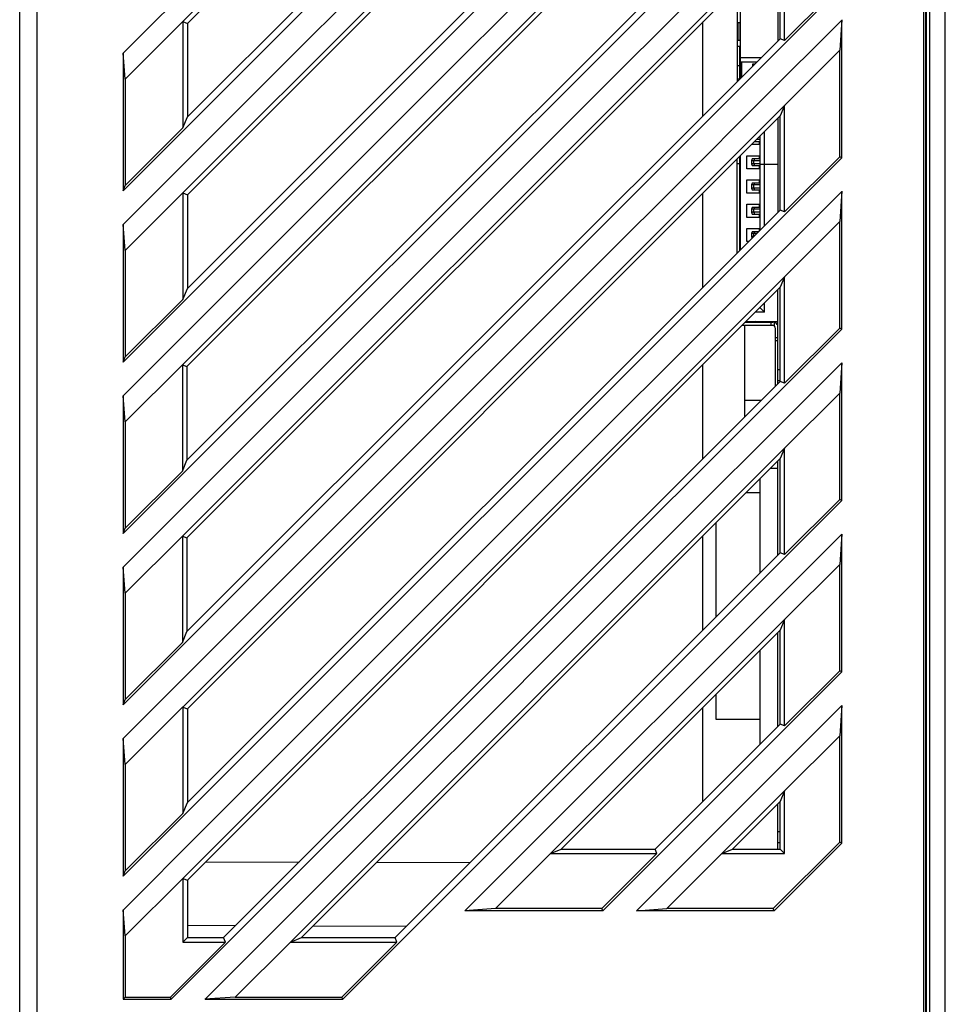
# Model space of a CAD drawing. Header units: millimetres. Extents: x 4414 to 5520, y -269 to 495.
# Tile 35 of 53: x 4793 to 4835, y 95 to 139. Entities that reach past the tile are written whole.
import ezdxf

# ---------------------------------------------------------------- set-up
doc = ezdxf.new("R2010")
doc.units = ezdxf.units.MM
doc.header["$LTSCALE"] = 23.1
doc.layers.get('0').update_dxf_attribs({"linetype": 'CONTINUOUS'})

msp = doc.modelspace()

# ---------------------------------------------------------------- linework, layer by layer
at = {"color": 0, "linetype": 'Continuous'}
for p, q in [((4793.402, 76.712), (4793.402, 220.047)), ((4835.402, 76.712), (4835.402, 220.047)), ((4794.202, 76.712), (4794.202, 215.559)), ((4834.426, 76.712), (4834.426, 215.559)), ((4834.526, 76.71), (4834.526, 215.557)), ((4834.537, 215.462), (4834.537, 76.69)), ((4834.693, 215.459), (4834.693, 76.694)), ((4800.802, 139.121), (4828.112, 166.431)), ((4827.913, 165.952), (4801.009, 139.035)), ((4798.095, 131.444), (4830.709, 164.058)), ((4801.012, 134.792), (4827.913, 161.681)), ((4800.802, 131.343), (4828.112, 158.653)), ((4827.913, 158.174), (4801.009, 131.257)), ((4798.095, 123.666), (4830.709, 156.28)), ((4801.012, 127.014), (4827.913, 153.903)), ((4800.785, 123.546), (4828.112, 150.874)), ((4827.913, 150.395), (4800.992, 123.46)), ((4798.095, 115.888), (4830.709, 148.502)), ((4800.992, 119.216), (4827.913, 146.124)), ((4800.785, 115.768), (4828.112, 143.096)), ((4828.111, 138.264), (4828.112, 143.097)), ((4827.913, 142.617), (4800.992, 115.682)), ((4827.913, 138.346), (4827.913, 142.617)), ((4827.802, 142.506), (4827.802, 138.236)), ((4798.095, 108.109), (4830.709, 140.723)), ((4828.111, 138.264), (4830.611, 140.764)), ((4825.952, 139.736), (4825.952, 136.387)), ((4826.102, 136.537), (4826.102, 139.736)), ((4798.194, 136.514), (4800.802, 139.122)), ((4800.802, 139.122), (4800.805, 134.293)), ((4800.802, 139.121), (4801.009, 139.035)), ((4801.009, 139.035), (4801.012, 134.792)), ((4824.402, 134.838), (4824.402, 139.105)), ((4825.982, 139.086), (4825.982, 138.286)), ((4825.982, 139.086), (4826.072, 139.086)), ((4826.072, 139.086), (4826.072, 138.286)), ((4830.709, 139.196), (4830.611, 137.819)), ((4830.709, 132.945), (4830.709, 139.186)), ((4800.992, 111.438), (4827.913, 138.346)), ((4825.982, 138.286), (4826.072, 138.286)), ((4828.111, 138.264), (4827.913, 138.346)), ((4798.194, 136.514), (4798.095, 137.695)), ((4798.095, 137.685), (4798.095, 131.444)), ((4826.072, 137.986), (4825.952, 137.986)), ((4826.072, 136.507), (4826.072, 137.986)), ((4828.112, 135.319), (4830.611, 137.819)), ((4830.611, 132.986), (4830.611, 137.819)), ((4826.102, 137.486), (4827.052, 137.486)), ((4826.852, 137.286), (4826.102, 137.286)), ((4826.152, 137.286), (4826.152, 136.587)), ((4825.952, 137.136), (4826.102, 137.136)), ((4826.652, 137.186), (4826.652, 137.087)), ((4826.751, 137.186), (4826.652, 137.186)), ((4798.194, 136.514), (4798.194, 131.681)), ((4825.952, 136.523), (4826.072, 136.523)), ((4826.095, 136.529), (4826.072, 136.523)), ((4800.802, 108.008), (4828.112, 135.318)), ((4828.112, 135.318), (4827.913, 134.839)), ((4828.111, 130.486), (4828.112, 135.319)), ((4800.805, 134.293), (4801.012, 134.792)), ((4827.913, 134.839), (4801.009, 107.922)), ((4827.802, 134.728), (4827.802, 130.458)), ((4827.913, 130.568), (4827.913, 134.839)), ((4798.194, 131.681), (4800.805, 134.293)), ((4827.202, 129.858), (4827.202, 134.128)), ((4826.76, 133.686), (4827.002, 133.686)), ((4827.002, 133.766), (4826.84, 133.766)), ((4826.952, 133.686), (4826.952, 133.536)), ((4827.002, 133.906), (4826.98, 133.906)), ((4827.002, 129.658), (4827.002, 133.928)), ((4827.002, 133.536), (4826.61, 133.536)), ((4798.095, 100.331), (4830.709, 132.945)), ((4825.952, 128.609), (4825.952, 132.877)), ((4826.072, 128.729), (4826.072, 132.998)), ((4826.102, 128.759), (4826.102, 133.028)), ((4826.402, 132.436), (4826.402, 133.036)), ((4826.402, 133.036), (4827.002, 133.036)), ((4826.642, 132.886), (4826.602, 132.806)), ((4826.602, 132.806), (4826.602, 132.666)), ((4827.002, 132.806), (4826.602, 132.806)), ((4827.002, 132.886), (4826.642, 132.886)), ((4826.749, 132.886), (4826.719, 132.806)), ((4826.719, 132.666), (4826.719, 132.806)), ((4826.952, 133.036), (4826.952, 132.886)), ((4828.111, 130.486), (4830.611, 132.986)), ((4830.709, 132.945), (4830.611, 132.986)), ((4825.952, 132.686), (4826.102, 132.686)), ((4827.002, 132.436), (4826.402, 132.436)), ((4827.002, 132.666), (4826.602, 132.666)), ((4826.602, 132.666), (4826.642, 132.586)), ((4826.642, 132.586), (4827.002, 132.586)), ((4826.719, 132.666), (4826.749, 132.586)), ((4826.952, 132.586), (4826.952, 132.436)), ((4827.802, 132.636), (4827.002, 132.636)), ((4826.402, 131.336), (4826.402, 131.936)), ((4826.402, 131.936), (4827.002, 131.936)), ((4826.952, 131.936), (4826.952, 131.786)), ((4798.095, 131.444), (4798.194, 131.681)), ((4826.642, 131.786), (4826.602, 131.706)), ((4826.602, 131.706), (4826.602, 131.566)), ((4827.002, 131.706), (4826.602, 131.706)), ((4827.002, 131.566), (4826.602, 131.566)), ((4826.602, 131.566), (4826.642, 131.486)), ((4827.002, 131.786), (4826.642, 131.786)), ((4826.642, 131.486), (4827.002, 131.486)), ((4826.749, 131.786), (4826.719, 131.706)), ((4826.719, 131.566), (4826.719, 131.706)), ((4826.719, 131.566), (4826.749, 131.486)), ((4826.952, 131.486), (4826.952, 131.336)), ((4827.002, 131.799), (4826.955, 131.786)), ((4826.955, 131.486), (4827.002, 131.472)), ((4830.709, 131.418), (4830.611, 130.041)), ((4830.709, 125.167), (4830.709, 131.408)), ((4798.194, 128.736), (4800.802, 131.344)), ((4800.802, 131.344), (4800.805, 126.514)), ((4800.802, 131.343), (4801.009, 131.257)), ((4801.009, 131.257), (4801.012, 127.014)), ((4824.402, 127.059), (4824.402, 131.327)), ((4827.002, 131.336), (4826.402, 131.336)), ((4801.012, 103.68), (4827.913, 130.568)), ((4826.402, 130.236), (4826.402, 130.836)), ((4826.402, 130.836), (4827.002, 130.836)), ((4826.642, 130.686), (4826.602, 130.606)), ((4826.602, 130.606), (4826.602, 130.466)), ((4827.002, 130.606), (4826.602, 130.606)), ((4827.002, 130.686), (4826.642, 130.686)), ((4826.749, 130.686), (4826.719, 130.606)), ((4826.719, 130.466), (4826.719, 130.606)), ((4826.952, 130.836), (4826.952, 130.686)), ((4828.111, 130.486), (4827.913, 130.568)), ((4827.002, 130.236), (4826.402, 130.236)), ((4827.002, 130.466), (4826.602, 130.466)), ((4826.602, 130.466), (4826.642, 130.386)), ((4826.642, 130.386), (4827.002, 130.386)), ((4826.719, 130.466), (4826.749, 130.386)), ((4826.952, 130.386), (4826.952, 130.236)), ((4798.194, 128.736), (4798.095, 129.917)), ((4798.095, 129.907), (4798.095, 123.666)), ((4826.402, 129.136), (4826.402, 129.736)), ((4826.402, 129.736), (4827.002, 129.736)), ((4826.952, 129.736), (4826.952, 129.608)), ((4828.112, 127.541), (4830.611, 130.041)), ((4830.611, 125.208), (4830.611, 130.041)), ((4826.642, 129.586), (4826.602, 129.506)), ((4826.602, 129.506), (4826.602, 129.366)), ((4826.85, 129.506), (4826.602, 129.506)), ((4826.71, 129.366), (4826.602, 129.366)), ((4826.602, 129.366), (4826.638, 129.294)), ((4826.93, 129.586), (4826.642, 129.586)), ((4826.749, 129.586), (4826.719, 129.506)), ((4826.719, 129.375), (4826.719, 129.506)), ((4798.194, 128.736), (4798.194, 123.903)), ((4826.48, 129.136), (4826.402, 129.136)), ((4800.802, 100.23), (4828.112, 127.54)), ((4828.112, 127.54), (4827.913, 127.061)), ((4828.111, 122.708), (4828.112, 127.541)), ((4800.805, 126.514), (4801.012, 127.014)), ((4827.913, 127.061), (4801.009, 100.144)), ((4827.802, 122.68), (4827.802, 126.95)), ((4827.913, 122.79), (4827.913, 127.061)), ((4798.194, 123.903), (4800.805, 126.514)), ((4826.988, 126.136), (4827.002, 126.136)), ((4827.002, 126.136), (4827.002, 126.15)), ((4827.002, 126.136), (4827.202, 125.936)), ((4827.202, 125.936), (4827.202, 126.35)), ((4827.202, 125.936), (4826.788, 125.936)), ((4800.282, 94.74), (4830.709, 125.167)), ((4826.252, 125.336), (4827.652, 125.336)), ((4826.302, 121.18), (4826.302, 125.336)), ((4827.502, 125.456), (4826.309, 125.456)), ((4827.652, 125.486), (4826.339, 125.486)), ((4826.352, 125.496), (4826.352, 125.487)), ((4826.359, 125.506), (4827.802, 125.506)), ((4826.75, 125.506), (4826.752, 125.496)), ((4826.752, 125.487), (4826.752, 125.496)), ((4826.802, 125.486), (4826.802, 125.506)), ((4826.861, 125.486), (4826.802, 125.506)), ((4827.402, 125.486), (4827.402, 125.506)), ((4827.502, 125.336), (4827.502, 125.456)), ((4827.602, 125.323), (4827.602, 125.336)), ((4827.652, 125.336), (4827.652, 125.486)), ((4827.702, 124.636), (4827.693, 125.188)), ((4828.111, 122.708), (4830.611, 125.208)), ((4830.709, 125.167), (4830.611, 125.208)), ((4827.7, 124.786), (4827.802, 124.787)), ((4827.802, 124.637), (4827.702, 124.636)), ((4827.702, 122.58), (4827.702, 124.636)), ((4798.095, 123.666), (4798.194, 123.903)), ((4798.194, 120.958), (4800.785, 123.549)), ((4800.785, 123.549), (4800.785, 118.716)), ((4800.785, 123.546), (4800.992, 123.46)), ((4800.992, 123.46), (4800.992, 119.216)), ((4824.402, 119.281), (4824.402, 123.549)), ((4830.709, 123.64), (4830.611, 122.263)), ((4830.709, 117.389), (4830.709, 123.63)), ((4827.802, 123.337), (4827.913, 123.337)), ((4802.656, 97.545), (4827.913, 122.79)), ((4827.802, 122.68), (4827.802, 122.837)), ((4827.802, 122.837), (4827.913, 122.837)), ((4828.111, 122.708), (4827.913, 122.79)), ((4798.194, 120.958), (4798.095, 122.138)), ((4798.095, 122.129), (4798.095, 115.888)), ((4828.112, 119.763), (4830.611, 122.263)), ((4830.611, 117.43), (4830.611, 122.263)), ((4826.302, 121.935), (4827.057, 121.935)), ((4798.194, 120.958), (4798.194, 116.125)), ((4805.687, 97.338), (4828.112, 119.762)), ((4828.112, 119.762), (4827.913, 119.283)), ((4828.111, 114.93), (4828.112, 119.763)), ((4800.785, 118.716), (4800.992, 119.216)), ((4827.913, 119.283), (4806.184, 97.543)), ((4827.802, 114.902), (4827.802, 119.172)), ((4827.802, 118.837), (4827.802, 119.172)), ((4827.913, 115.012), (4827.913, 119.283)), ((4798.194, 116.125), (4800.785, 118.716)), ((4827.802, 118.837), (4827.467, 118.837)), ((4827.802, 114.902), (4827.802, 118.837)), ((4827.002, 114.102), (4827.002, 118.372)), ((4827.002, 117.737), (4826.368, 117.737)), ((4808.06, 94.74), (4830.709, 117.389)), ((4828.111, 114.93), (4830.611, 117.43)), ((4830.709, 117.389), (4830.611, 117.43)), ((4825.002, 112.103), (4825.002, 116.371)), ((4798.095, 115.888), (4798.194, 116.125)), ((4798.194, 113.18), (4800.785, 115.771)), ((4800.785, 115.771), (4800.785, 110.938)), ((4800.785, 115.768), (4800.992, 115.682)), ((4813.608, 98.76), (4830.709, 115.852)), ((4824.402, 111.503), (4824.402, 115.77)), ((4830.709, 115.861), (4830.611, 114.484)), ((4830.709, 109.611), (4830.709, 115.852)), ((4800.992, 115.682), (4800.992, 111.438)), ((4810.435, 97.542), (4827.913, 115.012)), ((4828.111, 114.93), (4827.913, 115.012)), ((4828.112, 111.985), (4830.611, 114.484)), ((4830.611, 109.651), (4830.611, 114.484)), ((4798.194, 113.18), (4798.095, 114.36)), ((4798.095, 114.351), (4798.095, 108.109)), ((4798.194, 113.18), (4798.194, 108.347)), ((4817.486, 101.358), (4828.112, 111.984)), ((4828.112, 111.984), (4827.913, 111.504)), ((4828.111, 107.151), (4828.112, 111.985)), ((4800.785, 110.938), (4800.992, 111.438)), ((4827.913, 111.504), (4817.973, 101.559)), ((4827.802, 107.123), (4827.802, 111.394)), ((4827.802, 107.123), (4827.802, 111.394)), ((4827.913, 107.234), (4827.913, 111.504)), ((4798.194, 108.347), (4800.785, 110.938)), ((4827.002, 106.337), (4827.002, 110.593)), ((4819.859, 98.76), (4830.709, 109.611)), ((4828.111, 107.151), (4830.611, 109.651)), ((4830.709, 109.611), (4830.611, 109.651)), ((4798.095, 108.109), (4798.194, 108.347)), ((4825.002, 107.437), (4825.002, 108.593)), ((4798.194, 105.401), (4800.802, 108.01)), ((4800.802, 108.01), (4800.805, 103.18)), ((4800.802, 108.008), (4801.009, 107.922)), ((4801.009, 107.922), (4801.012, 103.68)), ((4821.386, 98.76), (4830.709, 108.074)), ((4824.402, 103.725), (4824.402, 107.992)), ((4830.709, 108.083), (4830.611, 106.706)), ((4830.709, 101.833), (4830.709, 108.074)), ((4827.002, 107.437), (4825.002, 107.437)), ((4822.235, 101.558), (4827.913, 107.234)), ((4828.111, 107.151), (4827.913, 107.234)), ((4798.194, 105.401), (4798.095, 106.582)), ((4798.095, 106.572), (4798.095, 100.331)), ((4828.112, 104.207), (4830.611, 106.706)), ((4830.611, 101.873), (4830.611, 106.706)), ((4827.016, 106.337), (4827.002, 106.337)), ((4798.194, 105.401), (4798.194, 100.568)), ((4825.264, 101.358), (4828.112, 104.205)), ((4828.112, 104.205), (4827.913, 103.726)), ((4828.111, 101.358), (4828.112, 104.207)), ((4827.913, 103.726), (4825.745, 101.557)), ((4827.913, 101.556), (4827.913, 103.726)), ((4800.805, 103.18), (4801.012, 103.68)), ((4827.802, 102.337), (4827.802, 103.616)), ((4827.802, 101.556), (4827.802, 103.616)), ((4798.194, 100.568), (4800.805, 103.18)), ((4827.913, 102.337), (4827.802, 102.337)), ((4817.486, 101.358), (4817.973, 101.559)), ((4817.973, 101.559), (4822.235, 101.558)), ((4822.318, 101.358), (4822.235, 101.558)), ((4825.264, 101.358), (4825.745, 101.557)), ((4825.745, 101.557), (4827.913, 101.556)), ((4830.611, 101.873), (4827.596, 98.858)), ((4827.637, 98.76), (4830.709, 101.833)), ((4827.913, 101.837), (4827.802, 101.837)), ((4828.111, 101.358), (4827.913, 101.556)), ((4830.709, 101.833), (4830.611, 101.873)), ((4814.985, 98.858), (4817.486, 101.358)), ((4817.486, 101.358), (4822.318, 101.358)), ((4819.818, 98.858), (4822.318, 101.358)), ((4822.763, 98.858), (4825.264, 101.358)), ((4825.264, 101.358), (4828.111, 101.358)), ((4798.095, 100.331), (4798.194, 100.568)), ((4801.849, 100.984), (4806.085, 100.972)), ((4809.6, 100.961), (4813.843, 100.949)), ((4798.194, 97.623), (4800.802, 100.231)), ((4800.802, 100.231), (4800.805, 97.338)), ((4800.802, 100.23), (4801.009, 100.144)), ((4801.009, 100.144), (4801.012, 97.545)), ((4798.194, 97.623), (4798.095, 98.804)), ((4798.095, 98.794), (4798.095, 94.74)), ((4814.985, 98.858), (4813.608, 98.76)), ((4819.818, 98.858), (4814.985, 98.858)), ((4819.859, 98.76), (4819.818, 98.858)), ((4821.386, 98.76), (4822.763, 98.858)), ((4827.596, 98.858), (4822.763, 98.858)), ((4827.637, 98.76), (4827.596, 98.858)), ((4819.859, 98.76), (4813.608, 98.76)), ((4827.637, 98.76), (4821.386, 98.76)), ((4803.189, 98.078), (4801.011, 98.085)), ((4810.944, 98.051), (4806.706, 98.065)), ((4798.194, 97.623), (4798.194, 94.838)), ((4800.805, 97.338), (4801.012, 97.545)), ((4801.012, 97.545), (4802.656, 97.545)), ((4802.742, 97.338), (4802.656, 97.545)), ((4805.688, 97.338), (4806.184, 97.543)), ((4806.184, 97.543), (4810.435, 97.542)), ((4810.52, 97.338), (4810.435, 97.542)), ((4800.242, 94.838), (4802.742, 97.338)), ((4800.805, 97.338), (4802.742, 97.338)), ((4803.187, 94.838), (4805.686, 97.338)), ((4805.686, 97.338), (4810.52, 97.338)), ((4808.02, 94.838), (4810.52, 97.338)), ((4798.095, 94.74), (4798.194, 94.838)), ((4798.194, 94.838), (4800.242, 94.838)), ((4800.282, 94.74), (4800.242, 94.838)), ((4803.187, 94.838), (4801.81, 94.74)), ((4803.187, 94.838), (4808.02, 94.838)), ((4808.06, 94.74), (4808.02, 94.838)), ((4798.095, 94.74), (4800.282, 94.74)), ((4801.819, 94.74), (4808.06, 94.74))]:
    msp.add_line(p, q, dxfattribs=at)
for points in [[(4798.095, 137.685), (4801.717, 141.311), (4805.34, 144.937), (4808.962, 148.562), (4812.585, 152.186), (4816.209, 155.809), (4819.833, 159.432), (4823.458, 163.055), (4827.083, 166.677), (4830.709, 170.299)], [(4798.095, 129.907), (4801.717, 133.533), (4805.34, 137.159), (4808.962, 140.783), (4812.585, 144.408), (4816.209, 148.031), (4819.833, 151.654), (4823.458, 155.277), (4827.083, 158.899), (4830.709, 162.521)], [(4798.095, 122.129), (4801.717, 125.755), (4805.34, 129.38), (4808.962, 133.005), (4812.585, 136.629), (4816.209, 140.253), (4819.833, 143.876), (4823.458, 147.499), (4827.083, 151.121), (4830.709, 154.743)], [(4798.095, 114.351), (4801.717, 117.977), (4805.34, 121.602), (4808.962, 125.227), (4812.585, 128.851), (4816.209, 132.475), (4819.833, 136.098), (4823.458, 139.721), (4827.083, 143.343), (4830.709, 146.965)], [(4798.095, 106.572), (4801.717, 110.199), (4805.34, 113.824), (4808.962, 117.449), (4812.585, 121.073), (4816.209, 124.697), (4819.833, 128.32), (4823.458, 131.942), (4827.083, 135.565), (4830.709, 139.186)], [(4825.953, 139.089), (4825.956, 139.088), (4825.959, 139.087), (4825.962, 139.087), (4825.966, 139.087), (4825.969, 139.086), (4825.972, 139.086), (4825.976, 139.086), (4825.979, 139.086), (4825.982, 139.086)], [(4826.072, 139.086), (4826.076, 139.086), (4826.079, 139.086), (4826.082, 139.086), (4826.086, 139.086), (4826.089, 139.087), (4826.092, 139.087), (4826.096, 139.087), (4826.099, 139.088), (4826.102, 139.089)], [(4825.953, 138.283), (4825.956, 138.283), (4825.959, 138.284), (4825.962, 138.284), (4825.966, 138.285), (4825.969, 138.285), (4825.972, 138.285), (4825.976, 138.285), (4825.979, 138.286), (4825.982, 138.286)], [(4826.072, 138.286), (4826.076, 138.286), (4826.079, 138.285), (4826.083, 138.285), (4826.086, 138.285), (4826.089, 138.285), (4826.093, 138.284), (4826.096, 138.284), (4826.099, 138.283), (4826.102, 138.283)], [(4826.102, 137.989), (4826.099, 137.988), (4826.096, 137.987), (4826.093, 137.987), (4826.089, 137.987), (4826.086, 137.986), (4826.083, 137.986), (4826.079, 137.986), (4826.076, 137.986), (4826.072, 137.986)], [(4798.095, 98.794), (4801.717, 102.42), (4805.34, 106.046), (4808.962, 109.671), (4812.585, 113.295), (4816.209, 116.918), (4819.833, 120.541), (4823.458, 124.164), (4827.083, 127.786), (4830.709, 131.408)], [(4827.592, 125.486), (4827.583, 125.479), (4827.573, 125.474), (4827.563, 125.469), (4827.553, 125.465), (4827.543, 125.461), (4827.533, 125.459), (4827.522, 125.457), (4827.512, 125.456), (4827.502, 125.456)], [(4801.819, 94.74), (4805.027, 97.952), (4808.236, 101.164), (4811.445, 104.375), (4814.654, 107.585), (4817.864, 110.795), (4821.074, 114.005), (4824.285, 117.213), (4827.497, 120.422), (4830.709, 123.63)]]:
    msp.add_lwpolyline(points, dxfattribs=at)
for centre, radius, start, end in [((4826.252, 125.636), 0.3, 258.8485, 270), ((4827.543, 125.186), 0.15, 1, 90), ((4827.543, 125.186), 0.3, 29.9891, 68.1146)]:
    msp.add_arc(centre, radius, start, end, dxfattribs=at)

doc.saveas('drawing.dxf')
